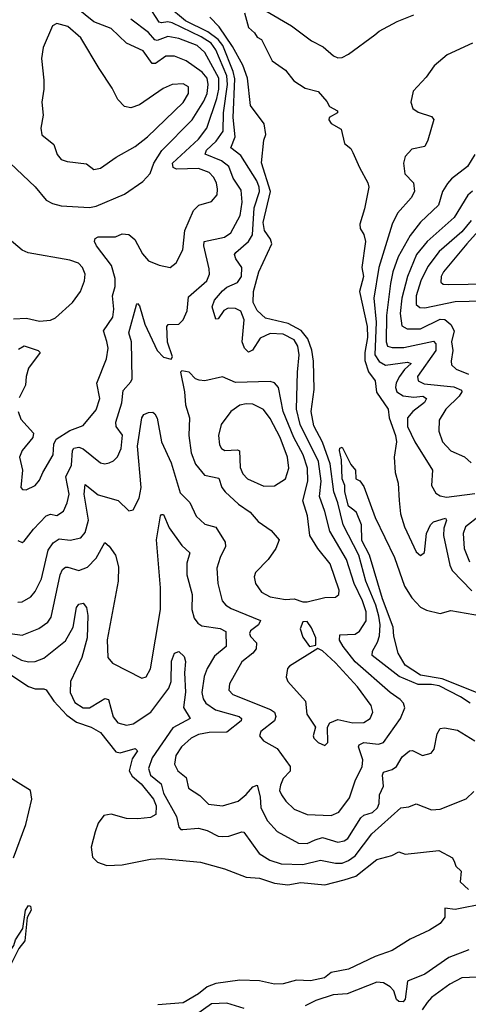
# Model space of a CAD drawing. Extents: x 1550320 to 1685906, y 509093 to 640511.
# Tile 250 of 256: x 1651314 to 1653375, y 527713 to 532233. Entities that reach past the tile are written whole.
import ezdxf

# ---------------------------------------------------------------- set-up
doc = ezdxf.new("R2010")
doc.units = 0

msp = doc.modelspace()

# ---------------------------------------------------------------- linework, layer by layer
at = {"layer": '0CON20XD'}
for points in [[(1651210.4, 531630.4), (1651385.2, 531465.2), (1651435.5, 531405), (1651465, 531389.7), (1651505, 531379.5), (1651635, 531370.7), (1651665, 531376.8), (1651795, 531431.8), (1651879.5, 531490.5), (1651912.7, 531527.3), (1651930, 531575), (1651966.7, 531633.3), (1652106.5, 531773.5), (1652160.6, 531859.4), (1652175.4, 531895), (1652180.5, 531935), (1652174.5, 531965), (1652152.6, 531992.6), (1652078.6, 532045), (1652025, 532066), (1651985, 532066.2), (1651937.5, 532032.5), (1651922.2, 532032.2), (1651881, 532091), (1651804.8, 532124.8), (1651735, 532192.3), (1651655, 532223.6), (1651575, 532287.1)], [(1651305, 529842), (1651325, 529833.8), (1651335, 529838.8), (1651377.3, 529895), (1651435, 529955.5), (1651455, 529962.5), (1651485, 529957.8), (1651515, 529977.5), (1651531.8, 530015), (1651540.8, 530055), (1651526.7, 530135), (1651552.2, 530187.8), (1651557.2, 530255), (1651563.4, 530266.6), (1651585, 530270.2), (1651605, 530262.4), (1651685, 530198.8), (1651705, 530194.5), (1651725, 530198.5), (1651745, 530207.5), (1651764.1, 530225.9), (1651779.6, 530265), (1651786.6, 530326.6), (1651757.8, 530365), (1651755.4, 530385), (1651783.2, 530475), (1651789.7, 530530.3), (1651825, 530570), (1651830.3, 530585), (1651827.6, 530755), (1651815.3, 530795), (1651850.8, 530925), (1651855, 530930), (1651865, 530920), (1651889.5, 530835), (1651945.6, 530715), (1651975, 530684), (1652010, 530675), (1652015.8, 530685), (1651993.1, 530753.1), (1651990, 530825), (1651995.7, 530834.3), (1652045, 530835.6), (1652065.3, 530854.7), (1652083.4, 530896.6), (1652089.5, 530960.5), (1652174.1, 531035), (1652185.9, 531065), (1652185, 531090), (1652160.3, 531195), (1652160.8, 531215), (1652255, 531234.7), (1652283.6, 531255), (1652326.3, 531333.7), (1652335.8, 531395), (1652330.7, 531450.7), (1652295, 531506.5), (1652275, 531558.9), (1652240.8, 531585), (1652166, 531616), (1652171.9, 531635), (1652216, 531675), (1652248.4, 531721.6), (1652250.5, 531805), (1652268.5, 531935), (1652265.1, 531975), (1652215.1, 532095.1), (1652193.7, 532125), (1652148.4, 532155), (1652015, 532218.7), (1651995, 532224.1), (1651965, 532218.4), (1651955, 532221.9), (1651907.8, 532295)], [(1651305, 529558.5), (1651325, 529560.4), (1651365, 529583.1), (1651385, 529607.5), (1651413.8, 529666.2), (1651445, 529797.8), (1651468.2, 529831.8), (1651495, 529849.5), (1651545.4, 529844.6), (1651595, 529854.4), (1651615, 529879.2), (1651630, 529935), (1651610.8, 530055), (1651615, 530100), (1651675, 530052.6), (1651766.5, 530026.5), (1651815, 529978.8), (1651835, 529983.3), (1651862.9, 530037.1), (1651871.4, 530085), (1651854.6, 530275), (1651874.7, 530405.3), (1651885, 530420.6), (1651905, 530430), (1651925, 530432), (1651935, 530424), (1651945, 530403.3), (1651965.8, 530295), (1652009.5, 530199.5), (1652051.2, 530061.2), (1652095, 530016.9), (1652124.7, 529954.7), (1652165, 529916.9), (1652215, 529903.5), (1652257.9, 529835), (1652259.6, 529815), (1652234.6, 529765), (1652219.6, 529715), (1652224.7, 529645), (1652244.7, 529564.7), (1652261.1, 529545), (1652285, 529530.9), (1652419.6, 529475), (1652410.9, 529455), (1652375, 529427.9), (1652370.4, 529415), (1652375, 529401.4), (1652402, 529372), (1652400.5, 529345), (1652384.7, 529325.3), (1652334.4, 529285.6), (1652278.2, 529185), (1652274.5, 529155), (1652292.5, 529135), (1652466.3, 529066.3), (1652485, 529053.5), (1652490.3, 529035), (1652484.7, 529015), (1652421.9, 528965), (1652415.7, 528945), (1652433.2, 528923.2), (1652497.3, 528887.3), (1652556.4, 528805), (1652556.1, 528783.9), (1652525, 528750), (1652511.5, 528718.5), (1652507.9, 528695), (1652516.2, 528675), (1652536.4, 528645), (1652575, 528608.2), (1652635, 528583.8), (1652745, 528579.1), (1652780.5, 528595), (1652828.8, 528661.2), (1652856.2, 528743.8), (1652886.5, 528803.5), (1652890.4, 528835), (1652870.9, 528895), (1652873.1, 528905), (1652895, 528914.8), (1652962.3, 528907.7), (1652985.5, 528915), (1653063.8, 529025), (1653083.4, 529073.4), (1653077.5, 529095), (1653062.4, 529112.4), (1653015, 529144.6), (1652854.3, 529285), (1652799.4, 529355), (1652783, 529385), (1652785, 529410), (1652855, 529412.7), (1652875, 529425.4), (1652905, 529474.3), (1652904.8, 529515), (1652889.4, 529565), (1652851, 529645), (1652814.6, 529754.6), (1652738.3, 529885), (1652716.2, 529975), (1652691.5, 530045), (1652698.4, 530115), (1652686.2, 530205), (1652601.9, 530375), (1652585.4, 530445), (1652589.6, 530615), (1652598.4, 530695), (1652591.4, 530735), (1652575, 530763), (1652525, 530789.4), (1652465, 530793), (1652419, 530771), (1652383.6, 530716.4), (1652365, 530706.7), (1652346.9, 530725), (1652336.4, 530755), (1652344.8, 530855), (1652329.5, 530895), (1652305, 530908.1), (1652271.8, 530908.2), (1652251.9, 530898.1), (1652225, 530859.4), (1652215, 530858), (1652198.8, 530915), (1652208.2, 530945), (1652245, 530988.6), (1652265, 531005.3), (1652315, 531026.9), (1652332.2, 531055), (1652334.6, 531095), (1652307.1, 531135), (1652301.5, 531155), (1652306.2, 531165), (1652365, 531215.3), (1652382.8, 531245), (1652391.2, 531368.8), (1652415.1, 531445), (1652414.6, 531465), (1652403.1, 531493.1), (1652330.4, 531610.4), (1652283.8, 531645), (1652304.1, 531695.9), (1652294, 531785), (1652302.1, 531962.1), (1652294.9, 531994.9), (1652246.9, 532115), (1652225, 532141.6), (1652177.9, 532177.9), (1652075, 532227.3), (1651994.9, 532294.9)], [(1652346.2, 532265), (1652365, 532197.5), (1652393, 532173), (1652405, 532152.5), (1652425, 532142.5), (1652474.3, 532044.3), (1652535, 532001.2), (1652572.8, 531952.8), (1652625, 531919.2), (1652685, 531903.8), (1652725, 531857.5), (1652736.7, 531835), (1652773.3, 531815), (1652773.3, 531805), (1652736.2, 531785), (1652734.3, 531774.3), (1652745, 531756.7), (1652790.7, 531730.7), (1652806.2, 531665), (1652835, 531641.2), (1652845, 531623.8), (1652874.4, 531555), (1652913.9, 531485), (1652917.6, 531465), (1652898.2, 531365), (1652875.8, 531295), (1652878, 531275), (1652895, 531246.7), (1652902.5, 531215), (1652885.3, 531095), (1652893.6, 531055), (1652874.3, 530985), (1652910.6, 530825), (1652911.7, 530775), (1652899.5, 530705), (1652899.4, 530669.4), (1652916.4, 530616.4), (1652946.5, 530575), (1652953.5, 530523.5), (1653006.2, 530445), (1653011.2, 530405), (1653040.7, 530325), (1653044.2, 530295), (1653034.7, 530224.7), (1653038.8, 530155), (1653052.5, 530105), (1653056.5, 530026.5), (1653063.2, 529965), (1653081.9, 529905), (1653135, 529790), (1653155, 529774.2), (1653172.7, 529787.3), (1653183.1, 529875), (1653200.5, 529915), (1653215, 529927.5), (1653270, 529945), (1653274.3, 529935), (1653261.7, 529898.3), (1653260.8, 529865), (1653289.5, 529729.5), (1653300.3, 529705), (1653391.4, 529611.4)], [(1652445, 532274.3), (1652561.8, 532205), (1652655, 532136.7), (1652708.5, 532108.5), (1652755, 532066.7), (1652775, 532057.9), (1652795, 532060.4), (1652825, 532075.4), (1652945, 532164), (1652965, 532180.8), (1653048.6, 532225), (1653125, 532255.3)], [(1651307.3, 530435), (1651319.2, 530399.2), (1651377.5, 530335), (1651374.1, 530315), (1651325.3, 530255), (1651313.3, 530225), (1651327.5, 530165), (1651320, 530085), (1651326.9, 530076.9), (1651344.4, 530074.4), (1651385, 530095.5), (1651405, 530118.6), (1651420, 530155), (1651467.5, 530235), (1651470.2, 530285), (1651481.7, 530308.3), (1651545, 530347.5), (1651605, 530370), (1651665, 530442.2), (1651682.8, 530495), (1651668.2, 530565), (1651713.4, 530676.6), (1651721.1, 530725), (1651715, 530755.8), (1651699.5, 530805), (1651741.9, 530868.1), (1651746.6, 530905), (1651740.8, 530965), (1651752.1, 531007.9), (1651753.3, 531045), (1651735.1, 531105.1), (1651667.1, 531195), (1651657.8, 531215), (1651660.7, 531229.3), (1651675, 531236.2), (1651753.6, 531236.4), (1651785, 531250), (1651815, 531246.4), (1651843.6, 531223.6), (1651878, 531158), (1651905, 531126.9), (1651955, 531105.6), (1652005, 531096.2), (1652033, 531117), (1652063.3, 531176.7), (1652073.3, 531265), (1652113.1, 531356.9), (1652137.5, 531382.5), (1652195, 531398.9), (1652221.1, 531428.9), (1652223.4, 531455), (1652217.5, 531485), (1652205, 531510.4), (1652185, 531532), (1652135, 531550.2), (1652035, 531546.4), (1652018.4, 531555), (1652016.1, 531575), (1652134.9, 531685.1), (1652174.3, 531735), (1652219.1, 531870.9), (1652228.9, 531915), (1652228.2, 531965), (1652165, 532082.5), (1652130, 532115), (1652045, 532147.4), (1651995, 532155.9), (1651945, 532137.9), (1651935, 532141.1), (1651905.1, 532175.1), (1651825, 532235.9)], [(1651655, 531546), (1651685, 531551.9), (1651757.6, 531602.4), (1651845, 531651.1), (1651901.5, 531695), (1652065, 531853.8), (1652089.1, 531895), (1652088.8, 531925), (1652065, 531938.6), (1652014.4, 531935.6), (1651972.8, 531917.2), (1651865, 531841.8), (1651825, 531829.2), (1651796, 531835), (1651765, 531867.5), (1651739.2, 531919.2), (1651678.5, 532008.5), (1651595, 532150.5), (1651535, 532202.5), (1651485, 532215.6), (1651464.4, 532205.6), (1651422.5, 532105), (1651414.3, 532055), (1651425.7, 531955), (1651424.4, 531915), (1651415.7, 531855), (1651422.2, 531795), (1651411.9, 531735), (1651416, 531705), (1651470.3, 531660.3), (1651486, 531615), (1651505, 531591.2), (1651532.3, 531582.3), (1651621.5, 531571.5), (1651655, 531546)], [(1653383.5, 529095), (1653338.2, 529125), (1653240.7, 529175), (1653205, 529181.6), (1653145, 529180.7), (1653057.4, 529217.4), (1652933.3, 529315), (1652933.9, 529335), (1652957.4, 529375), (1652966.7, 529405), (1652969.6, 529455), (1652963.4, 529495), (1652950, 529545), (1652904.3, 529655), (1652871.7, 529775), (1652799.7, 529915), (1652775.9, 530015), (1652756.4, 530066.4), (1652740.6, 530195), (1652705, 530293.3), (1652665, 530368.1), (1652653.5, 530435), (1652666.8, 530535), (1652663.9, 530665), (1652656.7, 530716.7), (1652638.3, 530768.3), (1652606.5, 530806.5), (1652548, 530838), (1652443.1, 530863.1), (1652405, 530898.8), (1652386.4, 530935), (1652388, 530985), (1652412.6, 531075), (1652472.7, 531205), (1652466.5, 531225), (1652439.2, 531265), (1652432.5, 531302.5), (1652466.4, 531445), (1652424.6, 531575.4), (1652435, 531680), (1652444.1, 531705.9), (1652437.1, 531755), (1652375, 531840), (1652360.5, 531965), (1652339.3, 532025), (1652290.8, 532110.8), (1652230, 532200), (1652186.7, 532245)], [(1653394.3, 532125), (1653277.9, 532072.1), (1653218.2, 532021.8), (1653180.4, 531969.6), (1653121.5, 531905), (1653110.9, 531855), (1653120, 531825), (1653145, 531808.1), (1653205, 531789.2), (1653215.8, 531775), (1653189.5, 531679.5), (1653175, 531650.8), (1653115, 531638.6), (1653084.3, 531605), (1653077.1, 531575), (1653082.9, 531525), (1653123.3, 531485), (1653127.1, 531445), (1653111.8, 531415), (1653049.6, 531345), (1653024.8, 531295.2), (1652964.1, 531095), (1652941, 530955), (1652951.7, 530845), (1652945.2, 530695), (1652965, 530664.2), (1652995, 530647.6), (1653095, 530661.7), (1653112.9, 530655), (1653082, 530628), (1653059, 530595), (1653043.3, 530566.7), (1653040.2, 530545), (1653046.8, 530525), (1653075, 530506.6), (1653125, 530499.7), (1653165.5, 530505.5), (1653182.9, 530495), (1653173.4, 530476.6), (1653119.2, 530435), (1653095.9, 530405), (1653094.7, 530365), (1653129.3, 530295), (1653209.6, 530165), (1653205.5, 530095), (1653225, 530060), (1653245, 530047.9), (1653275, 530041.8), (1653405, 530058.4)], [(1653404.5, 531615), (1653370.6, 531559.4), (1653297.7, 531502.3), (1653279.2, 531480.8), (1653256.7, 531445), (1653237.8, 531382.2), (1653155.8, 531304.2), (1653106.9, 531243.1), (1653052.6, 531145), (1653028.3, 531075), (1653017.9, 531022.1), (1652999.2, 530875), (1652997.1, 530755), (1653003.3, 530735), (1653025, 530727.7), (1653077.9, 530727.9), (1653215, 530757.1), (1653225.2, 530745), (1653226.2, 530715), (1653141.2, 530595), (1653145, 530575.6), (1653172.1, 530562.1), (1653307.7, 530547.7), (1653342.9, 530532.9), (1653344.7, 530525), (1653333.1, 530505), (1653271.5, 530445), (1653240.9, 530395), (1653238.7, 530345), (1653256.7, 530295), (1653295, 530254.7), (1653356.9, 530226.9), (1653388.3, 530198.3)], [(1653393.3, 531446.7), (1653371.9, 531428.1), (1653309.5, 531325), (1653185.1, 531214.9), (1653136.9, 531155), (1653095.9, 531055), (1653069.1, 530955), (1653061, 530885), (1653068.6, 530828.6), (1653093.3, 530813.3), (1653155, 530814.4), (1653245, 530858.9), (1653267, 530857), (1653295, 530834.5), (1653309.7, 530805), (1653297.8, 530755), (1653303.5, 530715), (1653295.3, 530665), (1653298.2, 530648.2), (1653319, 530629), (1653376, 530606)], [(1653388.5, 531311.5), (1653345, 531258.7), (1653241.2, 531168.8), (1653189.3, 531100.7), (1653156.2, 531035), (1653135.2, 530965), (1653135.8, 530925.8), (1653151.9, 530911.9), (1653175, 530910.3), (1653315, 530940.2), (1653442.6, 530942.6)], [(1653490, 531340), (1653367.7, 531205), (1653260.8, 531075), (1653250, 531055), (1653248.6, 531028.6), (1653259.8, 531019.8), (1653283, 531017), (1653555, 531021.6)], [(1651285, 530860), (1651345, 530863.4), (1651405, 530849.1), (1651455, 530853.3), (1651479.2, 530865), (1651557.1, 530935), (1651593.1, 530985), (1651611.4, 531035), (1651614.2, 531065), (1651602, 531095), (1651583.8, 531115), (1651545, 531130), (1651353.3, 531163.3), (1651325, 531175.6), (1651265.6, 531225)], [(1651308.8, 530721.2), (1651335, 530735.4), (1651398.8, 530715), (1651407.8, 530705), (1651355, 530632.9), (1651344.1, 530595), (1651341.1, 530555), (1651312.3, 530497.7)], [(1652615, 529560.8), (1652635, 529561.4), (1652715, 529580.8), (1652765, 529582.9), (1652780, 529595), (1652781.8, 529615), (1652739.4, 529735), (1652682.9, 529805), (1652646.4, 529865), (1652636.8, 529955), (1652615.3, 530025), (1652637.2, 530115), (1652635.5, 530175), (1652615.4, 530235), (1652573.2, 530315), (1652524.9, 530434.9), (1652502.4, 530545), (1652485, 530565.4), (1652465, 530572.8), (1652305, 530568.4), (1652245, 530594.2), (1652165, 530575.6), (1652137.8, 530577.8), (1652121.2, 530585), (1652092.5, 530615), (1652058.3, 530621.7), (1652053.3, 530615), (1652071.4, 530525), (1652075.6, 530465), (1652093.8, 530405), (1652091.1, 530325), (1652101.2, 530245), (1652122.3, 530192.3), (1652162.5, 530142.5), (1652228.7, 530128.7), (1652243.1, 530085), (1652257.3, 530065), (1652319, 530009), (1652372.4, 529972.4), (1652409.8, 529929.8), (1652468.8, 529888.8), (1652506, 529845), (1652490, 529805), (1652455.8, 529755), (1652396.9, 529695), (1652390.6, 529675), (1652396.9, 529645), (1652425.4, 529605.4), (1652465, 529583.8), (1652535, 529571.8), (1652575, 529574.3), (1652615, 529560.8)], [(1652435, 530092.5), (1652485, 530093.8), (1652534.5, 530125), (1652550.8, 530175), (1652544.8, 530225), (1652510.6, 530315), (1652465, 530403.1), (1652433.4, 530443.4), (1652385, 530468.1), (1652355, 530470.5), (1652325, 530464.1), (1652283.8, 530435), (1652240, 530375), (1652227.5, 530325), (1652231.3, 530281.3), (1652241.4, 530265), (1652256.1, 530256.1), (1652315, 530259.1), (1652324.2, 530254.2), (1652327.2, 530177.2), (1652338.3, 530148.3), (1652360.9, 530125), (1652435, 530092.5)], [(1653436, 529136), (1653255, 529208), (1653155, 529224.2), (1653085, 529270.3), (1653052.1, 529325), (1653032.9, 529402.9), (1653029.6, 529445), (1652980.6, 529575), (1652921.5, 529775), (1652885, 529842.9), (1652883.9, 529915), (1652860.7, 529970.7), (1652848.9, 529981.1), (1652825, 529999.2), (1652807.4, 530065), (1652806.9, 530095), (1652795.8, 530125), (1652792.9, 530212.9), (1652783.4, 530255), (1652785, 530266.7), (1652795, 530270.8), (1652835, 530191.2), (1652856.2, 530165), (1652857.5, 530125), (1652875.9, 530115.9), (1652895, 530090), (1652947.5, 529947.5), (1653035, 529764.4), (1653082.3, 529632.3), (1653115, 529579.1), (1653155, 529536), (1653183, 529523), (1653245, 529507.5), (1653295, 529521.2), (1653435, 529496.5)], [(1651270.8, 529415), (1651325, 529408.2), (1651402.2, 529437.8), (1651443.2, 529466.8), (1651459.4, 529490.6), (1651500.2, 529685), (1651510.9, 529709.1), (1651525, 529719.6), (1651535, 529719.3), (1651585, 529704.7), (1651625, 529720.3), (1651665, 529760.9), (1651705, 529833.1), (1651725, 529816.2), (1651754.6, 529775), (1651767.8, 529722.2), (1651766.5, 529655), (1651716.1, 529386.1), (1651719.4, 529305), (1651739.8, 529279.8), (1651875, 529210.8), (1651895, 529216.7), (1651915, 529253.3), (1651961.4, 529525), (1651961.3, 529625), (1651942, 529845), (1651960.8, 529955), (1651965, 529961.9), (1651975, 529961.9), (1652000.1, 529900.1), (1652058.7, 529818.7), (1652095.5, 529785.5), (1652082.2, 529737.8), (1652082.4, 529685), (1652107, 529595), (1652104.8, 529525), (1652116.2, 529486.2), (1652132.9, 529462.9), (1652150.9, 529450.9), (1652235, 529438.4), (1652260.4, 529425), (1652261.9, 529355), (1652208.7, 529311.3), (1652175.2, 529254.8), (1652162, 529218), (1652150.8, 529145), (1652156.4, 529115), (1652168.4, 529095), (1652213.5, 529065), (1652322.2, 529035), (1652332.9, 529025), (1652331.8, 529015), (1652265, 528961.8), (1652185, 528961), (1652135, 528951.4), (1652102.1, 528935), (1652058, 528895), (1652031.6, 528855), (1652024.6, 528815), (1652040.5, 528785), (1652078.5, 528755), (1652088.9, 528705), (1652142, 528672), (1652181.7, 528631.7), (1652245, 528624.1), (1652318.1, 528645), (1652355, 528675.9), (1652385, 528711.3), (1652405, 528718.5), (1652418.7, 528665), (1652422.4, 528615), (1652451.6, 528555), (1652496.9, 528506.9), (1652595, 528453.1), (1652635, 528451.4), (1652671.6, 528468.4), (1652705, 528478.4), (1652775, 528457.5), (1652805, 528464.1), (1652821.5, 528475), (1652880.7, 528569.3), (1652895, 528581.6), (1652935, 528593.2), (1652957.6, 528615), (1652965.2, 528635), (1652967.1, 528675), (1652984.7, 528715), (1652980.7, 528765), (1652985, 528778.6), (1653025, 528791.3), (1653045, 528804.6), (1653070.5, 528849.5), (1653105, 528877.3), (1653117.6, 528877.6), (1653165, 528855.6), (1653204.3, 528865.7), (1653218.6, 528885), (1653231.4, 528955), (1653245, 528978.8), (1653265, 528982.9), (1653325, 528971.1), (1653405, 528922.5)], [(1653425, 529954.1), (1653361.9, 529905), (1653351.1, 529875), (1653355.8, 529805), (1653380.3, 529745)], [(1651275, 529318.7), (1651322.8, 529292.8), (1651355, 529285.3), (1651385, 529287.1), (1651425, 529302.3), (1651525, 529381.2), (1651559, 529445), (1651575.3, 529535), (1651585, 529550), (1651605, 529554.4), (1651620.4, 529535), (1651627.3, 529497.3), (1651624.5, 529395.5), (1651600, 529305), (1651547, 529195), (1651546.1, 529145), (1651568, 529098), (1651605, 529073.5), (1651635, 529074.3), (1651685.4, 529104.6), (1651705, 529117.6), (1651721.9, 529111.9), (1651742.8, 529032.8), (1651764.3, 529005), (1651805, 528994.5), (1651835, 529000.8), (1651915.9, 529054.1), (1651998.9, 529165), (1652010, 529195), (1652011.5, 529288.5), (1652025, 529325.4), (1652045, 529333.3), (1652069.3, 529309.3), (1652076.2, 529286.2), (1652071.2, 529235), (1652076.2, 529146.2), (1652065.8, 529075), (1652096.4, 529025), (1652017.7, 528982.3), (1651922.2, 528845), (1651905.3, 528795), (1651914.7, 528765), (1651964.4, 528725), (1651975, 528682.2), (1652034.8, 528575), (1652045.7, 528525.7), (1652055, 528516.2), (1652063.9, 528516.1), (1652135, 528521.8), (1652175, 528511.3), (1652225, 528485.4), (1652245, 528482.9), (1652275, 528484.6), (1652335, 528505.5), (1652343.6, 528503.6), (1652414.8, 528404.8), (1652463.1, 528375), (1652515, 528357.5), (1652614.3, 528354.3), (1652695, 528374.2), (1652765, 528360.4), (1652795, 528361), (1652825, 528372.7), (1652855, 528395.2), (1652931.8, 528495), (1653065, 528615.6), (1653101.1, 528618.9), (1653135, 528633.5), (1653205, 528606.6), (1653245, 528609.1), (1653365, 528656.6), (1653400.1, 528689.9)], [(1652645, 529356.2), (1652675, 529362.5), (1652674.4, 529395), (1652655, 529442), (1652635, 529470), (1652615, 529468.8), (1652603.1, 529436.9), (1652615, 529398.8), (1652645, 529356.2)], [(1652715, 528901.4), (1652729.4, 528915), (1652727.5, 528985), (1652738.8, 529005), (1652775, 529020), (1652845, 529004.6), (1652895, 529007.5), (1652924.5, 529025), (1652935.5, 529055), (1652928.2, 529085), (1652865, 529171.2), (1652765, 529280.3), (1652705, 529335.6), (1652683.3, 529346.7), (1652554, 529265), (1652544.3, 529255), (1652538.1, 529215), (1652545.8, 529195), (1652626.5, 529105), (1652633.3, 529045), (1652672.5, 528985), (1652662.2, 528945), (1652665.6, 528935), (1652685, 528914.3), (1652715, 528901.4)], [(1651168.4, 529295), (1651355, 529172.7), (1651385, 529161.5), (1651425, 529161.4), (1651435, 529156.2), (1651470.8, 529105), (1651530, 529040), (1651575, 529007.9), (1651642.5, 528985), (1651685, 528961.6), (1651755, 528872), (1651775, 528868.1), (1651845, 528886.7), (1651855, 528876.7), (1651830, 528840), (1651817, 528785), (1651831, 528761), (1651871.4, 528725), (1651929.3, 528655), (1651940.4, 528625), (1651938.8, 528585), (1651915, 528570.8), (1651856.2, 528563.8), (1651804.5, 528565.5), (1651733.8, 528586.2), (1651700.3, 528579.7), (1651675.3, 528545), (1651660.6, 528505), (1651643, 528435), (1651648.8, 528388.8), (1651670.8, 528365), (1651715, 528350.9), (1651785, 528353.2), (1651915, 528379), (1651965, 528382.2), (1652145, 528366.2), (1652255, 528335.4), (1652355, 528296.2), (1652415, 528291.5), (1652485, 528268.8), (1652545, 528261.7), (1652605, 528271.8), (1652715, 528262), (1652805, 528284.1), (1652858.1, 528301.9), (1652955, 528378.6), (1653023.9, 528396.1), (1653055, 528412.5), (1653085, 528402), (1653239.3, 528419.3), (1653302.5, 528385), (1653311.2, 528365), (1653317.7, 528347.7), (1653341.2, 528325), (1653336.9, 528275), (1653375, 528239.6)], [(1651285.9, 528385.9), (1651342, 528538), (1651370.3, 528655), (1651364.3, 528694.3), (1651251, 528765)], [(1651101.2, 527698.8), (1651140.6, 527719.4), (1651189.7, 527770.3), (1651206.1, 527803.9), (1651213.3, 527855), (1651233.4, 527905), (1651287, 527983), (1651295, 528009.2), (1651328.7, 528061.3), (1651341.2, 528145), (1651355, 528166), (1651363.3, 528163.3), (1651366.2, 528145), (1651348.2, 528111.8), (1651337.8, 528005), (1651310, 527970), (1651278.5, 527905), (1651258.4, 527881.6), (1651235.3, 527824.7), (1651207.5, 527715), (1651188.2, 527691.8)], [(1653454, 528176), (1653315, 528148.5), (1653267.5, 528155), (1653267.3, 528112.7), (1653245.6, 528084.4), (1653196.1, 528053.9), (1653107.6, 528012.4), (1653025, 527960.6), (1652947, 527933), (1652825, 527874.7), (1652745, 527858.9), (1652714.2, 527835), (1652649.2, 527820.8), (1652585, 527824.4), (1652525, 527807.8), (1652485, 527805.6), (1652415, 527821.1), (1652325, 527823.6), (1652215, 527808), (1652175, 527792.7), (1652135, 527760.6), (1652065, 527719.3), (1651948.6, 527711.4)], [(1653376.8, 527963.2), (1653285, 527927.5), (1653175, 527851.1), (1653095, 527818.9), (1653085, 527736.2), (1653075, 527724.6), (1653055, 527726.5), (1653045.6, 527735), (1653033.3, 527775), (1653015, 527792.7), (1652985, 527811.2), (1652955, 527814.5), (1652819, 527761), (1652753.7, 527756.3), (1652675, 527730.3), (1652625, 527705.9)], [(1653565, 527709.4), (1653502.4, 527792.4), (1653468.1, 527815), (1653415, 527837.7), (1653345, 527834.7), (1653289.1, 527805), (1653205.7, 527744.3), (1653185, 527721.5), (1653163, 527687)], [(1652345, 527693.3), (1652265, 527717.9), (1652195.3, 527715.3), (1652085, 527637.8)]]:
    msp.add_lwpolyline(points, dxfattribs=at)

doc.saveas('drawing.dxf')
